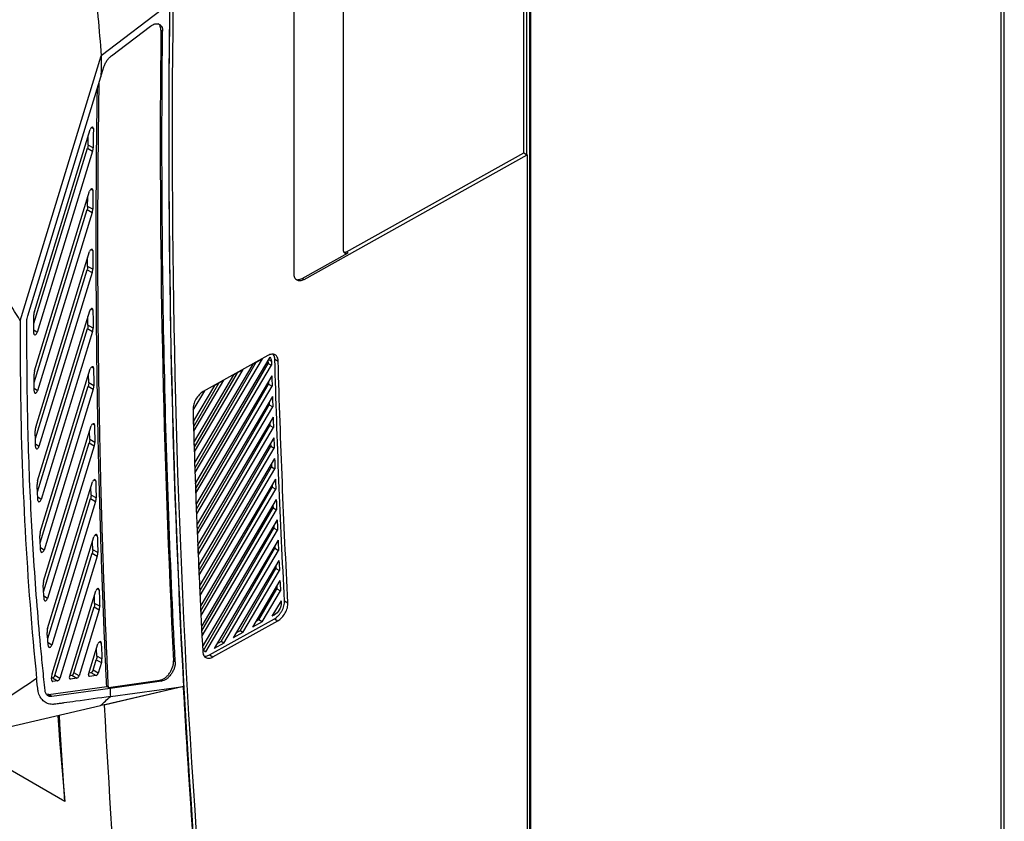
# Model space of a CAD drawing. Header units: millimetres. Extents: x -1263 to 1500, y -1080 to 1468.
# Tile 161 of 166: x 1141 to 1349, y 858 to 1027. Entities that reach past the tile are written whole.
import ezdxf

# ---------------------------------------------------------------- set-up
doc = ezdxf.new("R2010")
doc.units = ezdxf.units.MM

msp = doc.modelspace()

# ---------------------------------------------------------------- linework, layer by layer
at = {"color": 7, "linetype": 'Continuous', "lineweight": 25}
for p, q in [((1349.014, 740.874), (1349.014, 1333.683)), ((1348.281, 1332.662), (1348.281, 739.854)), ((1248.933, 1244.281), (1248.933, 714.346)), ((1248.781, 714.434), (1248.781, 1236.874)), ((1247.506, 998.932), (1247.506, 1064.255)), ((1248.074, 1064.572), (1248.074, 998.593)), ((1209.382, 1042.178), (1209.382, 978.488)), ((1198.939, 1034.73), (1198.939, 973.49)), ((1172.708, 1030.384), (1158.282, 1019.455)), ((1160.464, 1019.464), (1168.676, 1025.686)), ((1170.864, 1024.85), (1171.224, 1024.65)), ((1141.152, 963.514), (1158.282, 1019.455)), ((1158.202, 1015.004), (1158.839, 1017.084)), ((1142.745, 964.527), (1158.202, 1015.004)), ((1144.151, 965.461), (1155.919, 1003.894)), ((1155.487, 1000.589), (1155.508, 1002.551)), ((1156.567, 999.982), (1155.487, 1000.589)), ((1144.038, 962.889), (1155.375, 999.913)), ((1156.455, 999.307), (1144.729, 961.012)), ((1155.375, 999.913), (1156.455, 999.307)), ((1201.097, 972.243), (1248.213, 998.51)), ((1210.101, 978.079), (1247.506, 998.932)), ((1247.506, 998.932), (1248.074, 998.593)), ((1248.074, 998.593), (1248.213, 998.51)), ((1248.213, 998.51), (1248.213, 713.143)), ((1144.202, 952.956), (1155.809, 990.86)), ((1155.403, 987.653), (1155.411, 989.562)), ((1144.114, 950.465), (1155.291, 986.966)), ((1156.371, 986.359), (1144.833, 948.68)), ((1155.291, 986.966), (1156.371, 986.359)), ((1156.483, 987.046), (1155.403, 987.653)), ((1144.431, 941.03), (1155.78, 978.095)), ((1200.743, 972.454), (1210.454, 977.868)), ((1210.101, 978.079), (1210.454, 977.868)), ((1155.4, 974.981), (1155.396, 976.84)), ((1144.37, 938.627), (1155.288, 974.282)), ((1156.368, 973.676), (1145.119, 936.941)), ((1155.288, 974.282), (1156.368, 973.676)), ((1156.479, 974.374), (1155.4, 974.981)), ((1200.743, 972.454), (1201.097, 972.243)), ((1144.838, 929.688), (1155.83, 965.585)), ((1155.473, 962.559), (1155.459, 964.371)), ((1144.801, 927.361), (1155.362, 961.849)), ((1156.441, 961.243), (1145.577, 925.766)), ((1155.362, 961.849), (1156.441, 961.243)), ((1156.553, 961.953), (1155.473, 962.559)), ((1178.092, 932.422), (1190.964, 954.726)), ((1178.125, 931.44), (1192.333, 955.489)), ((1193.867, 955.776), (1178.201, 929.26)), ((1193.49, 956.162), (1179.816, 948.539)), ((1190.299, 954.355), (1192.333, 955.489)), ((1193.482, 955.124), (1193.499, 954.5)), ((1194.927, 955.392), (1195.647, 954.992)), ((1145.403, 918.86), (1155.955, 953.318)), ((1177.947, 936.791), (1187.033, 952.535)), ((1177.979, 935.812), (1188.264, 953.221)), ((1190.299, 954.355), (1178.051, 933.624)), ((1178.244, 928.068), (1193.499, 954.5)), ((1178.28, 927.083), (1194.233, 954.085)), ((1186.23, 952.087), (1188.264, 953.221)), ((1193.499, 954.5), (1194.233, 954.085)), ((1155.62, 950.377), (1155.595, 952.143)), ((1177.841, 940.198), (1184.195, 950.952)), ((1186.23, 952.087), (1177.909, 938.003)), ((1194.296, 951.883), (1178.361, 924.91)), ((1182.16, 949.818), (1184.195, 950.952)), ((1193.608, 950.718), (1193.626, 950.101)), ((1145.386, 916.598), (1155.508, 949.656)), ((1156.588, 949.05), (1146.187, 915.082)), ((1155.508, 949.656), (1156.588, 949.05)), ((1156.7, 949.771), (1155.62, 950.377)), ((1177.712, 944.599), (1180.126, 948.684)), ((1182.16, 949.818), (1177.776, 942.397)), ((1177.812, 941.176), (1183.103, 950.344)), ((1178.406, 923.728), (1193.626, 950.101)), ((1178.443, 922.741), (1194.362, 949.685)), ((1179.669, 948.429), (1180.126, 948.684)), ((1193.626, 950.101), (1194.362, 949.685)), ((1194.43, 947.491), (1178.528, 920.575)), ((1193.743, 946.327), (1193.762, 945.717)), ((1178.576, 919.404), (1193.762, 945.717)), ((1178.616, 918.413), (1194.5, 945.3)), ((1193.762, 945.717), (1194.5, 945.3)), ((1194.573, 943.113), (1178.705, 916.255)), ((1146.107, 908.486), (1156.15, 941.283)), ((1155.836, 938.422), (1155.801, 940.145)), ((1178.754, 915.094), (1193.906, 941.349)), ((1178.796, 914.1), (1194.647, 940.93)), ((1193.886, 941.951), (1193.906, 941.349)), ((1193.906, 941.349), (1194.647, 940.93)), ((1156.916, 937.816), (1155.836, 938.422)), ((1194.724, 938.75), (1178.89, 911.949)), ((1146.107, 906.282), (1155.725, 937.69)), ((1156.805, 937.084), (1146.93, 904.837)), ((1155.725, 937.69), (1156.805, 937.084)), ((1178.941, 910.799), (1194.06, 936.995)), ((1178.985, 909.801), (1194.803, 936.575)), ((1194.038, 937.589), (1194.06, 936.995)), ((1194.06, 936.995), (1194.803, 936.575)), ((1194.884, 934.403), (1179.083, 907.657)), ((1179.136, 906.518), (1194.221, 932.656)), ((1179.183, 905.516), (1194.968, 932.234)), ((1194.199, 933.242), (1194.221, 932.656)), ((1194.221, 932.656), (1194.968, 932.234)), ((1195.053, 930.069), (1179.285, 903.379)), ((1146.938, 898.527), (1156.413, 929.468)), ((1156.119, 926.685), (1156.075, 928.366)), ((1179.34, 902.251), (1194.391, 928.332)), ((1179.389, 901.246), (1195.141, 927.908)), ((1194.368, 928.91), (1194.391, 928.332)), ((1194.391, 928.332), (1195.141, 927.908)), ((1146.956, 896.379), (1156.008, 925.943)), ((1156.008, 925.943), (1157.088, 925.337)), ((1157.199, 926.079), (1156.119, 926.685)), ((1195.231, 925.751), (1179.495, 899.116)), ((1157.088, 925.337), (1147.8, 895.005)), ((1179.552, 897.999), (1194.57, 924.022)), ((1179.603, 896.989), (1195.323, 923.597)), ((1194.546, 924.592), (1194.57, 924.022)), ((1194.57, 924.022), (1195.323, 923.597)), ((1150.549, 861.985), (1047.194, 921.651)), ((1195.417, 921.447), (1179.713, 894.866)), ((1179.847, 893.893), (1194.757, 919.727)), ((1180.331, 893.602), (1195.513, 919.3)), ((1194.732, 920.288), (1194.757, 919.727)), ((1194.757, 919.727), (1195.513, 919.3)), ((1147.882, 888.936), (1156.74, 917.865)), ((1195.611, 917.157), (1182.101, 894.289)), ((1156.466, 915.156), (1156.413, 916.798)), ((1157.546, 914.551), (1156.466, 915.156)), ((1183.584, 895.748), (1194.952, 915.447)), ((1194.927, 915.998), (1194.952, 915.447)), ((1194.952, 915.447), (1195.712, 915.017)), ((1148.449, 888.583), (1156.355, 914.404)), ((1157.435, 913.798), (1149.52, 887.949)), ((1156.355, 914.404), (1157.435, 913.798)), ((1184.135, 895.423), (1195.712, 915.017)), ((1195.815, 912.882), (1186.17, 896.557)), ((1187.583, 898.058), (1195.156, 911.18)), ((1195.13, 911.722), (1195.156, 911.18)), ((1195.156, 911.18), (1195.919, 910.749)), ((1188.205, 897.691), (1195.919, 910.749)), ((1196.026, 908.62), (1190.239, 898.826)), ((1191.581, 900.368), (1195.368, 906.928)), ((1195.341, 907.461), (1195.368, 906.928)), ((1195.368, 906.928), (1196.135, 906.495)), ((1151.558, 888.27), (1157.13, 906.465)), ((1156.874, 903.828), (1156.813, 905.431)), ((1192.274, 899.96), (1196.135, 906.495)), ((1152.502, 889.146), (1156.764, 903.064)), ((1156.764, 903.064), (1157.844, 902.459)), ((1157.954, 903.222), (1156.874, 903.828)), ((1196.246, 904.373), (1194.308, 901.094)), ((1196.246, 904.373), (1196.271, 903.902)), ((1196.989, 904.35), (1197.709, 903.949)), ((1157.844, 902.459), (1153.573, 888.512)), ((1181.156, 892.946), (1194.847, 900.578)), ((1194.847, 901.394), (1194.308, 901.094)), ((1194.847, 900.578), (1195.554, 900.155)), ((1181.864, 892.523), (1195.554, 900.155)), ((1192.274, 899.96), (1190.239, 898.826)), ((1191.581, 900.368), (1190.927, 899.99)), ((1192.274, 899.96), (1191.581, 900.368)), ((1188.205, 897.691), (1186.17, 896.557)), ((1187.583, 898.058), (1186.784, 897.597)), ((1188.205, 897.691), (1187.583, 898.058)), ((1155.611, 888.833), (1157.579, 895.26)), ((1179.733, 894.494), (1179.713, 894.866)), ((1184.135, 895.423), (1182.101, 894.289)), ((1183.584, 895.748), (1182.641, 895.204)), ((1184.135, 895.423), (1183.584, 895.748)), ((1157.341, 892.691), (1157.272, 894.257)), ((1158.421, 892.085), (1157.341, 892.691)), ((1180.331, 893.602), (1180.111, 893.734)), ((1181.156, 892.946), (1181.864, 892.523)), ((1156.554, 889.708), (1157.231, 891.917)), ((1157.231, 891.917), (1158.311, 891.312)), ((1158.311, 891.312), (1157.626, 889.074)), ((1173.903, 891.459), (1173.543, 891.659)), ((1147.833, 887.54), (1147.778, 888.069)), ((1147.993, 888.104), (1149.064, 887.47)), ((1149.52, 887.949), (1148.449, 888.583)), ((1151.663, 888.613), (1152.045, 888.666)), ((1153.117, 888.032), (1151.766, 887.845)), ((1152.045, 888.666), (1153.117, 888.032)), ((1153.573, 888.512), (1152.502, 889.146)), ((1155.716, 889.176), (1156.098, 889.229)), ((1157.169, 888.595), (1155.818, 888.407)), ((1156.098, 889.229), (1157.169, 888.595)), ((1157.626, 889.074), (1156.554, 889.708)), ((1147.11, 884.588), (1159.429, 886.297)), ((1149.064, 887.47), (1148.066, 887.332)), ((1175.652, 886.257), (1158.909, 882.362)), ((1175.65, 886.301), (1159.277, 882.506)), ((1159.789, 886.087), (1159.429, 886.297)), ((1159.789, 886.087), (1170.633, 887.591)), ((1170.984, 887.379), (1160.124, 885.872)), ((1160.207, 884.158), (1175.65, 886.301)), ((1170.633, 887.591), (1170.984, 887.379)), ((1147.11, 884.588), (1146.686, 884.629)), ((1147.813, 884.164), (1147.11, 884.588)), ((1160.124, 885.872), (1147.813, 884.164)), ((1136.636, 877.258), (1158.093, 882.232)), ((1159.277, 882.506), (1158.093, 882.232)), ((1158.909, 882.362), (1158.837, 882.404))]:
    msp.add_line(p, q, dxfattribs=at)
at = {"color": 250, "linetype": 'Continuous', "lineweight": 25}
for p, q in [((1156.206, 1004.301), (1156.611, 1004.117)), ((1156.098, 991.27), (1156.5, 991.087)), ((1156.074, 978.507), (1156.472, 978.324)), ((1156.128, 965.999), (1156.522, 965.817)), ((1144.729, 961.012), (1144.038, 961.495)), ((1193.592, 955.309), (1194.208, 954.966)), ((1156.256, 953.734), (1156.646, 953.553)), ((1144.833, 948.68), (1144.132, 949.166)), ((1156.455, 941.7), (1156.841, 941.52)), ((1145.119, 936.941), (1144.406, 937.432)), ((1156.722, 929.887), (1157.104, 929.708)), ((1145.577, 925.766), (1144.852, 926.261)), ((1157.053, 918.286), (1157.432, 918.108)), ((1146.187, 915.082), (1145.449, 915.583)), ((1157.446, 906.888), (1157.821, 906.711)), ((1146.93, 904.837), (1146.18, 905.343)), ((1196.042, 904.029), (1196.271, 903.902)), ((1194.58, 901.554), (1194.847, 901.394)), ((1147.8, 895.005), (1147.037, 895.517)), ((1157.898, 895.684), (1158.27, 895.508)), ((1155.818, 888.407), (1155.602, 888.541)), ((1148.066, 887.332), (1147.856, 887.46)), ((1151.766, 887.845), (1151.549, 887.979))]:
    msp.add_line(p, q, dxfattribs=at)
at = {"color": 7, "linetype": 'Continuous', "lineweight": 25, "flags": 128}
for points in [[(1149.077, 880.114), (1149.22, 878.177), (1149.467, 874.926), (1149.723, 871.681), (1149.989, 868.443), (1150.264, 865.211), (1150.549, 861.985)], [(1150.549, 861.985), (1150.337, 865.243), (1150.131, 868.504), (1149.93, 871.768), (1149.733, 875.036), (1149.542, 878.307), (1149.433, 880.21)]]:
    msp.add_lwpolyline(points, dxfattribs=at)
at = {"color": 7, "linetype": 'Continuous', "lineweight": 25}
for centre, major_axis, ratio, start_param, end_param in [((2884.108, 1956.889), (1221.053, 2041.947), 0.5873687, 2.3508992, 2.4704394), ((2884.815, 1956.481), (1221.053, 2041.947), 0.5873687, 2.3508992, 2.5232251), ((2884.815, 1956.481), (1221.566, 2042.806), 0.5873687, 2.3505517, 2.4255738), ((2740.689, 1862.179), (1129.178, 1888.308), 0.5873688, 2.3431948, 2.3456482), ((1148.117, 888.556), (0.257, 0.429), 0.5877217, 3.5827252, 5.1096546), ((1151.89, 888.297), (0.257, 0.429), 0.587337, 1.9680646, 3.5823535), ((1152.17, 889.119), (0.257, 0.429), 0.5877217, 3.5827252, 5.1096546), ((1153.241, 888.485), (0.257, 0.429), 0.5877217, 3.5827252, 5.1096546), ((1155.943, 888.86), (0.257, 0.429), 0.587337, 1.9680646, 3.5823535), ((1156.223, 889.681), (0.257, 0.429), 0.5877217, 3.5827252, 5.1096546), ((1157.294, 889.047), (0.257, 0.429), 0.5877217, 3.5827252, 5.1096546), ((1149.188, 887.923), (0.257, 0.429), 0.5877217, 3.5827252, 5.1096546), ((2740.689, 1862.179), (1129.178, 1888.308), 0.5873688, 2.4181547, 2.419136)]:
    msp.add_ellipse(centre, major_axis=major_axis, ratio=ratio, start_param=start_param, end_param=end_param, dxfattribs=at)
for points, knots in [([(1119.163, 1023.344), (1119.139, 1025.08), (1119.19, 1026.829), (1119.379, 1030.344), (1119.517, 1032.109), (1119.983, 1037.419), (1120.381, 1040.979), (1121.431, 1048.15), (1122.086, 1051.762), (1123.336, 1057.234), (1123.797, 1059.067), (1124.811, 1062.753), (1125.365, 1064.608), (1127.145, 1070.15), (1128.494, 1073.833), (1130.653, 1079.356), (1131.397, 1081.197), (1132.919, 1084.879), (1133.7, 1086.72), (1135.277, 1090.406), (1136.068, 1092.251), (1137.218, 1095.025), (1137.596, 1095.951), (1138.336, 1097.804), (1138.698, 1098.732), (1139.767, 1101.519), (1140.463, 1103.38), (1141.536, 1106.171), (1141.899, 1107.101), (1142.649, 1108.961), (1143.036, 1109.891), (1143.451, 1110.82)], [0, 0, 0, 0, 0.0625, 0.0625, 0.125, 0.125, 0.25, 0.25, 0.375, 0.375, 0.4375, 0.4375, 0.5, 0.5, 0.625, 0.625, 0.6875, 0.6875, 0.75, 0.75, 0.8125, 0.8125, 0.84375, 0.84375, 0.875, 0.875, 0.9375, 0.9375, 0.96875, 0.96875, 1, 1, 1, 1]), ([(1156.845, 1035.895), (1157.101, 1033.16), (1157.341, 1030.42), (1157.815, 1024.938), (1158.047, 1022.196), (1158.282, 1019.455)], [0, 0, 0, 0, 0.5, 0.5, 1, 1, 1, 1]), ([(1168.676, 1025.686), (1168.834, 1025.805), (1168.992, 1025.905), (1169.308, 1026.065), (1169.468, 1026.126), (1169.774, 1026.202), (1169.921, 1026.219), (1170.205, 1026.208), (1170.337, 1026.18), (1170.578, 1026.082), (1170.689, 1026.01), (1170.88, 1025.83), (1170.962, 1025.721), (1171.16, 1025.337), (1171.227, 1025.016), (1171.224, 1024.65)], [0, 0, 0, 0, 0.125, 0.125, 0.25, 0.25, 0.375, 0.375, 0.5, 0.5, 0.625, 0.625, 0.75, 0.75, 1, 1, 1, 1]), ([(1170.864, 1024.85), (1170.841, 1025.112), (1170.795, 1025.634), (1170.526, 1026.105), (1170.266, 1026.209), (1170.191, 1026.239)], [0, 0, 0, 0, 0.4162225, 0.8324923, 1, 1, 1, 1]), ([(1173.903, 891.459), (1172.772, 913.25), (1171.982, 935.25), (1171.089, 979.657), (1170.985, 1002.059), (1171.224, 1024.65)], [0, 0, 0, 0, 0.5, 0.5, 1, 1, 1, 1]), ([(1158.839, 1017.084), (1158.909, 1017.314), (1159, 1017.542), (1159.219, 1017.994), (1159.345, 1018.21), (1159.626, 1018.623), (1159.783, 1018.819), (1160.11, 1019.169), (1160.284, 1019.328), (1160.464, 1019.464)], [0, 0, 0, 0, 0.25, 0.25, 0.5, 0.5, 0.75, 0.75, 1, 1, 1, 1]), ([(1159.789, 886.087), (1159.745, 887.005), (1159.624, 889.552), (1159.435, 893.734), (1159.226, 898.634), (1159.063, 902.724), (1158.906, 906.819), (1158.758, 910.918), (1158.592, 915.845), (1158.439, 920.779), (1158.298, 925.72), (1158.191, 929.844), (1158.092, 933.972), (1158, 938.105), (1157.902, 943.072), (1157.817, 948.046), (1157.744, 953.027), (1157.694, 957.183), (1157.651, 961.345), (1157.616, 965.51), (1157.586, 970.516), (1157.569, 975.529), (1157.564, 980.548), (1157.57, 984.737), (1157.584, 988.93), (1157.606, 993.128), (1157.644, 998.171), (1157.695, 1003.222), (1157.759, 1008.279), (1157.81, 1011.818), (1157.841, 1013.672), (1157.844, 1013.836)], [0, 0, 0, 0, 0.0219779, 0.0609474, 0.0999169, 0.1388864, 0.1583712, 0.1973407, 0.2363101, 0.2752796, 0.3142491, 0.3532186, 0.3727034, 0.4116729, 0.4506424, 0.4896119, 0.5285814, 0.5675509, 0.5870356, 0.6260051, 0.6649746, 0.7039441, 0.7429136, 0.7818831, 0.8013678, 0.8403373, 0.8793068, 0.9182763, 0.9572458, 0.9962153, 1, 1, 1, 1]), ([(1159.429, 886.297), (1159.385, 887.21), (1159.264, 889.752), (1159.076, 893.928), (1158.867, 898.828), (1158.703, 902.918), (1158.547, 907.012), (1158.399, 911.112), (1158.233, 916.038), (1158.08, 920.972), (1157.939, 925.913), (1157.831, 930.037), (1157.732, 934.166), (1157.64, 938.298), (1157.543, 943.265), (1157.457, 948.239), (1157.384, 953.22), (1157.334, 957.377), (1157.291, 961.538), (1157.256, 965.704), (1157.226, 970.71), (1157.209, 975.722), (1157.204, 980.742), (1157.21, 984.931), (1157.224, 989.124), (1157.246, 993.321), (1157.284, 998.365), (1157.335, 1003.415), (1157.394, 1008.156), (1157.441, 1011.216), (1157.462, 1012.587)], [0, 0, 0, 0, 0.0220895, 0.0615015, 0.1009136, 0.1403256, 0.1600316, 0.1994437, 0.2388557, 0.2782677, 0.3176798, 0.3570918, 0.3767978, 0.4162099, 0.4556219, 0.4950339, 0.534446, 0.573858, 0.593564, 0.6329761, 0.6723881, 0.7118001, 0.7512122, 0.7906242, 0.8103302, 0.8497423, 0.8891543, 0.9285663, 0.9679784, 1, 1, 1, 1]), ([(1156.611, 1004.117), (1156.612, 1004.213), (1156.584, 1004.29), (1156.48, 1004.38), (1156.406, 1004.39), (1156.243, 1004.337), (1156.157, 1004.275), (1156.01, 1004.105), (1155.951, 1003.999), (1155.919, 1003.894)], [0, 0, 0, 0, 0.25, 0.25, 0.5, 0.5, 0.75, 0.75, 1, 1, 1, 1]), ([(1156.5, 991.087), (1156.501, 991.181), (1156.472, 991.258), (1156.368, 991.346), (1156.294, 991.356), (1156.131, 991.302), (1156.045, 991.24), (1155.899, 991.07), (1155.841, 990.965), (1155.809, 990.86)], [0, 0, 0, 0, 0.25, 0.25, 0.5, 0.5, 0.75, 0.75, 1, 1, 1, 1]), ([(1141.152, 963.514), (1139.076, 966.971), (1136.935, 970.382), (1133.787, 975.544), (1132.748, 977.273), (1130.71, 980.756), (1129.71, 982.51), (1128.733, 984.281)], [0, 0, 0, 0, 0.5, 0.5, 0.75, 0.75, 1, 1, 1, 1]), ([(1156.472, 978.324), (1156.472, 978.419), (1156.443, 978.494), (1156.338, 978.582), (1156.264, 978.591), (1156.102, 978.537), (1156.016, 978.474), (1155.871, 978.305), (1155.813, 978.2), (1155.78, 978.095)], [0, 0, 0, 0, 0.25, 0.25, 0.5, 0.5, 0.75, 0.75, 1, 1, 1, 1]), ([(1209.382, 978.488), (1209.382, 978.407), (1209.389, 978.332), (1209.416, 978.192), (1209.436, 978.126), (1209.49, 978.008), (1209.523, 977.957), (1209.601, 977.868), (1209.646, 977.83), (1209.794, 977.745), (1209.914, 977.721), (1210.172, 977.743), (1210.313, 977.789), (1210.454, 977.868)], [0, 0, 0, 0, 0.125, 0.125, 0.25, 0.25, 0.375, 0.375, 0.5, 0.5, 0.75, 0.75, 1, 1, 1, 1]), ([(1209.555, 977.95), (1209.656, 977.948), (1209.829, 977.945), (1210.021, 978.04), (1210.101, 978.079)], [0, 0, 0, 0, 0.58721903, 1, 1, 1, 1]), ([(1198.939, 973.49), (1198.939, 973.169), (1198.995, 972.88), (1199.211, 972.408), (1199.371, 972.225), (1199.771, 971.994), (1200.01, 971.946), (1200.532, 971.992), (1200.814, 972.086), (1201.097, 972.243)], [0, 0, 0, 0, 0.3926991, 0.3926991, 0.7853982, 0.7853982, 1.1780972, 1.1780972, 1.5707963, 1.5707963, 1.5707963, 1.5707963]), ([(1199.219, 972.363), (1199.342, 972.293), (1199.635, 972.124), (1200.188, 972.189), (1200.586, 972.379), (1200.743, 972.454)], [0, 0, 0, 0, 0.3009026, 0.7229317, 1, 1, 1, 1]), ([(1156.522, 965.817), (1156.521, 965.911), (1156.492, 965.986), (1156.386, 966.072), (1156.313, 966.081), (1156.15, 966.026), (1156.065, 965.964), (1155.92, 965.794), (1155.862, 965.69), (1155.83, 965.585)], [0, 0, 0, 0, 0.25, 0.25, 0.5, 0.5, 0.75, 0.75, 1, 1, 1, 1]), ([(1141.152, 963.514), (1141.143, 960.823), (1141.145, 956.806), (1141.305, 930.997), (1142.525, 908.547), (1144.628, 887.985)], [0.2994781, 0.2994781, 0.2994781, 0.2994781, 0.35532415, 0.38291841, 0.83605944, 0.83605944, 0.83605944, 0.83605944]), ([(1146.406, 885.423), (1146.245, 886.997), (1146.083, 888.571), (1145.766, 891.724), (1145.309, 896.464), (1144.901, 901.237), (1144.153, 910.829), (1143.744, 917.283), (1143.106, 930.303), (1142.878, 936.868), (1142.67, 946.796), (1142.623, 950.119), (1142.574, 956.789), (1142.568, 960.134), (1142.576, 963.487)], [0, 0, 0, 0, 0.0625, 0.0625, 0.125, 0.25, 0.25, 0.5, 0.5, 0.75, 0.75, 0.875, 0.875, 1, 1, 1, 1]), ([(1144.037, 960.785), (1144.038, 960.691), (1144.066, 960.615), (1144.171, 960.528), (1144.245, 960.518), (1144.407, 960.571), (1144.492, 960.633), (1144.638, 960.803), (1144.696, 960.907), (1144.729, 961.012)], [0, 0, 0, 0, 0.25, 0.25, 0.5, 0.5, 0.75, 0.75, 1, 1, 1, 1]), ([(1195.647, 954.992), (1195.638, 955.301), (1195.575, 955.578), (1195.352, 956.028), (1195.19, 956.201), (1194.793, 956.417), (1194.557, 956.46), (1194.043, 956.41), (1193.767, 956.317), (1193.49, 956.162)], [0.0311933, 0.0311933, 0.0311933, 0.0311933, 0.4160941, 0.4160941, 0.8009948, 0.8009948, 1.1858956, 1.1858956, 1.5707963, 1.5707963, 1.5707963, 1.5707963]), ([(1194.927, 955.392), (1194.902, 955.656), (1194.862, 956.088), (1194.636, 956.335), (1194.548, 956.432)], [0, 0, 0, 0, 0.6106067, 1, 1, 1, 1]), ([(1144.202, 952.956), (1144.164, 952.832), (1144.135, 952.71), (1144.098, 952.471), (1144.089, 952.354), (1144.09, 952.242)], [0, 0, 0, 0, 0.5, 0.5, 1, 1, 1, 1]), ([(1156.646, 953.553), (1156.645, 953.646), (1156.615, 953.72), (1156.509, 953.805), (1156.435, 953.813), (1156.273, 953.758), (1156.189, 953.696), (1156.044, 953.526), (1155.987, 953.423), (1155.955, 953.318)], [0, 0, 0, 0, 0.25, 0.25, 0.5, 0.5, 0.75, 0.75, 1, 1, 1, 1]), ([(1144.142, 948.446), (1144.143, 948.353), (1144.173, 948.279), (1144.279, 948.194), (1144.352, 948.186), (1144.514, 948.241), (1144.599, 948.303), (1144.744, 948.472), (1144.801, 948.575), (1144.833, 948.68)], [0, 0, 0, 0, 0.25, 0.25, 0.5, 0.5, 0.75, 0.75, 1, 1, 1, 1]), ([(1155.62, 950.377), (1155.622, 950.264), (1155.613, 950.148), (1155.576, 949.907), (1155.547, 949.782), (1155.508, 949.656)], [0, 0, 0, 0, 0.5, 0.5, 1, 1, 1, 1]), ([(1156.588, 949.05), (1156.627, 949.176), (1156.655, 949.299), (1156.692, 949.54), (1156.701, 949.658), (1156.7, 949.771)], [0, 0, 0, 0, 0.5, 0.5, 1, 1, 1, 1]), ([(1179.816, 948.539), (1179.527, 948.379), (1179.24, 948.152), (1178.709, 947.601), (1178.467, 947.278), (1178.066, 946.585), (1177.907, 946.215), (1177.699, 945.49), (1177.65, 945.133), (1177.659, 944.811)], [1.5707963, 1.5707963, 1.5707963, 1.5707963, 1.9712312, 1.9712312, 2.3716661, 2.3716661, 2.772101, 2.772101, 3.1725359, 3.1725359, 3.1725359, 3.1725359]), ([(1144.431, 941.03), (1144.391, 940.9), (1144.362, 940.773), (1144.324, 940.524), (1144.316, 940.402), (1144.319, 940.287)], [0, 0, 0, 0, 0.5, 0.5, 1, 1, 1, 1]), ([(1156.841, 941.52), (1156.839, 941.613), (1156.809, 941.686), (1156.703, 941.77), (1156.629, 941.778), (1156.467, 941.722), (1156.383, 941.66), (1156.239, 941.49), (1156.182, 941.387), (1156.15, 941.283)], [0, 0, 0, 0, 0.25, 0.25, 0.5, 0.5, 0.75, 0.75, 1, 1, 1, 1]), ([(1155.836, 938.422), (1155.839, 938.308), (1155.83, 938.19), (1155.793, 937.946), (1155.764, 937.818), (1155.725, 937.69)], [0, 0, 0, 0, 0.5, 0.5, 1, 1, 1, 1]), ([(1144.428, 936.7), (1144.431, 936.609), (1144.462, 936.537), (1144.569, 936.455), (1144.642, 936.448), (1144.803, 936.505), (1144.887, 936.566), (1145.031, 936.735), (1145.087, 936.838), (1145.119, 936.941)], [0, 0, 0, 0, 0.25, 0.25, 0.5, 0.5, 0.75, 0.75, 1, 1, 1, 1]), ([(1156.805, 937.084), (1156.844, 937.213), (1156.873, 937.338), (1156.91, 937.582), (1156.918, 937.702), (1156.916, 937.816)], [0, 0, 0, 0, 0.5, 0.5, 1, 1, 1, 1]), ([(1144.838, 929.688), (1144.797, 929.552), (1144.767, 929.42), (1144.73, 929.162), (1144.723, 929.035), (1144.728, 928.916)], [0, 0, 0, 0, 0.5, 0.5, 1, 1, 1, 1]), ([(1157.104, 929.708), (1157.102, 929.801), (1157.071, 929.873), (1156.965, 929.956), (1156.891, 929.963), (1156.729, 929.907), (1156.645, 929.845), (1156.501, 929.675), (1156.444, 929.572), (1156.413, 929.468)], [0, 0, 0, 0, 0.25, 0.25, 0.5, 0.5, 0.75, 0.75, 1, 1, 1, 1]), ([(1144.887, 925.517), (1144.886, 925.528), (1144.886, 925.538), (1144.83, 926.669), (1144.778, 927.792), (1144.728, 928.916)], [0.499604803, 0.499604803, 0.499604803, 0.499604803, 0.500000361, 0.500000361, 0.54321662, 0.54321662, 0.54321662, 0.54321662]), ([(1144.887, 925.517), (1144.891, 925.427), (1144.923, 925.357), (1145.031, 925.279), (1145.104, 925.273), (1145.264, 925.331), (1145.347, 925.392), (1145.49, 925.561), (1145.546, 925.663), (1145.577, 925.766)], [0, 0, 0, 0, 0.25, 0.25, 0.5, 0.5, 0.75, 0.75, 1, 1, 1, 1]), ([(1156.119, 926.685), (1156.122, 926.57), (1156.115, 926.45), (1156.078, 926.202), (1156.048, 926.073), (1156.008, 925.943)], [0, 0, 0, 0, 0.5, 0.5, 1, 1, 1, 1]), ([(1157.088, 925.337), (1157.128, 925.467), (1157.157, 925.594), (1157.194, 925.842), (1157.202, 925.964), (1157.199, 926.079)], [0, 0, 0, 0, 0.5, 0.5, 1, 1, 1, 1]), ([(1145.403, 918.86), (1145.36, 918.719), (1145.329, 918.581), (1145.293, 918.314), (1145.287, 918.183), (1145.294, 918.06)], [0, 0, 0, 0, 0.5, 0.5, 1, 1, 1, 1]), ([(1157.432, 918.108), (1157.429, 918.2), (1157.398, 918.272), (1157.291, 918.353), (1157.217, 918.36), (1157.056, 918.303), (1156.972, 918.241), (1156.829, 918.072), (1156.772, 917.969), (1156.74, 917.865)], [0, 0, 0, 0, 0.25, 0.25, 0.5, 0.5, 0.75, 0.75, 1, 1, 1, 1]), ([(1145.496, 914.827), (1145.502, 914.739), (1145.535, 914.67), (1145.643, 914.595), (1145.717, 914.59), (1145.876, 914.649), (1145.958, 914.711), (1146.1, 914.878), (1146.155, 914.98), (1146.187, 915.082)], [0, 0, 0, 0, 0.25, 0.25, 0.5, 0.5, 0.75, 0.75, 1, 1, 1, 1]), ([(1156.466, 915.156), (1156.47, 915.04), (1156.463, 914.918), (1156.426, 914.667), (1156.396, 914.536), (1156.355, 914.404)], [0, 0, 0, 0, 0.5, 0.5, 1, 1, 1, 1]), ([(1157.435, 913.798), (1157.476, 913.93), (1157.505, 914.059), (1157.542, 914.31), (1157.55, 914.434), (1157.546, 914.551)], [0, 0, 0, 0, 0.5, 0.5, 1, 1, 1, 1]), ([(1146.107, 908.486), (1146.062, 908.34), (1146.031, 908.197), (1145.995, 907.921), (1145.99, 907.786), (1146, 907.661)], [0, 0, 0, 0, 0.5, 0.5, 1, 1, 1, 1]), ([(1146.24, 904.576), (1146.195, 905.137), (1146.151, 905.698), (1146.071, 906.727), (1146.035, 907.193), (1146, 907.661)], [0.227953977, 0.227953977, 0.227953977, 0.227953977, 0.250000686, 0.250000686, 0.268305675, 0.268305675, 0.268305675, 0.268305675]), ([(1157.821, 906.711), (1157.818, 906.802), (1157.787, 906.873), (1157.679, 906.953), (1157.606, 906.96), (1157.445, 906.902), (1157.361, 906.84), (1157.218, 906.671), (1157.162, 906.569), (1157.13, 906.465)], [0, 0, 0, 0, 0.25, 0.25, 0.5, 0.5, 0.75, 0.75, 1, 1, 1, 1]), ([(1146.24, 904.576), (1146.247, 904.489), (1146.281, 904.422), (1146.39, 904.349), (1146.463, 904.346), (1146.622, 904.406), (1146.704, 904.468), (1146.843, 904.634), (1146.899, 904.736), (1146.93, 904.837)], [0, 0, 0, 0, 0.25, 0.25, 0.5, 0.5, 0.75, 0.75, 1, 1, 1, 1]), ([(1156.874, 903.828), (1156.879, 903.71), (1156.872, 903.587), (1156.835, 903.332), (1156.805, 903.199), (1156.764, 903.064)], [0, 0, 0, 0, 0.5, 0.5, 1, 1, 1, 1]), ([(1157.844, 902.459), (1157.885, 902.593), (1157.914, 902.724), (1157.951, 902.979), (1157.959, 903.104), (1157.954, 903.222)], [0, 0, 0, 0, 0.5, 0.5, 1, 1, 1, 1]), ([(1194.847, 900.578), (1194.994, 900.66), (1195.139, 900.758), (1195.423, 900.982), (1195.564, 901.111), (1195.831, 901.391), (1195.957, 901.542), (1196.196, 901.865), (1196.308, 902.037), (1196.606, 902.562), (1196.763, 902.938), (1196.912, 903.485), (1196.949, 903.668), (1196.991, 904.019), (1196.997, 904.188), (1196.989, 904.35)], [0, 0, 0, 0, 0.125, 0.125, 0.25, 0.25, 0.375, 0.375, 0.5, 0.5, 0.75, 0.75, 0.875, 0.875, 1, 1, 1, 1]), ([(1196.271, 903.902), (1196.293, 903.487), (1196.152, 902.951), (1195.617, 902.01), (1195.224, 901.604), (1194.847, 901.394)], [0, 0, 0, 0, 0.5, 0.5, 1, 1, 1, 1]), ([(1195.554, 900.155), (1195.847, 900.319), (1196.14, 900.551), (1196.678, 901.114), (1196.923, 901.445), (1197.325, 902.153), (1197.482, 902.53), (1197.682, 903.267), (1197.726, 903.627), (1197.709, 903.949)], [4.712389, 4.712389, 4.712389, 4.712389, 5.1196972, 5.1196972, 5.5270054, 5.5270054, 5.9343136, 5.9343136, 6.3416218, 6.3416218, 6.3416218, 6.3416218]), ([(1146.938, 898.527), (1146.892, 898.376), (1146.86, 898.229), (1146.825, 897.943), (1146.821, 897.805), (1146.833, 897.676)], [0, 0, 0, 0, 0.5, 0.5, 1, 1, 1, 1]), ([(1147.111, 894.737), (1147.046, 895.406), (1146.982, 896.076), (1146.89, 897.056), (1146.862, 897.366), (1146.833, 897.676)], [0.098459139, 0.098459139, 0.098459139, 0.098459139, 0.125000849, 0.125000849, 0.13726143, 0.13726143, 0.13726143, 0.13726143]), ([(1147.111, 894.737), (1147.119, 894.651), (1147.153, 894.586), (1147.263, 894.516), (1147.337, 894.514), (1147.494, 894.575), (1147.575, 894.637), (1147.714, 894.803), (1147.769, 894.904), (1147.8, 895.005)], [0, 0, 0, 0, 0.25, 0.25, 0.5, 0.5, 0.75, 0.75, 1, 1, 1, 1]), ([(1158.27, 895.508), (1158.267, 895.598), (1158.235, 895.669), (1158.127, 895.748), (1158.054, 895.754), (1157.893, 895.696), (1157.81, 895.634), (1157.667, 895.465), (1157.611, 895.363), (1157.579, 895.26)], [0, 0, 0, 0, 0.25, 0.25, 0.5, 0.5, 0.75, 0.75, 1, 1, 1, 1]), ([(1180.331, 893.602), (1180.277, 893.615), (1180.225, 893.634), (1179.914, 893.793), (1179.753, 894.107), (1179.733, 894.494)], [0.40897533, 0.40897533, 0.40897533, 0.40897533, 0.5, 0.5, 1, 1, 1, 1]), ([(1157.341, 892.691), (1157.346, 892.571), (1157.34, 892.447), (1157.303, 892.189), (1157.273, 892.053), (1157.231, 891.917)], [0, 0, 0, 0, 0.5, 0.5, 1, 1, 1, 1]), ([(1179.709, 893.63), (1179.725, 893.33), (1179.793, 893.063), (1180.023, 892.632), (1180.185, 892.467), (1180.58, 892.264), (1180.814, 892.225), (1181.32, 892.279), (1181.591, 892.372), (1181.864, 892.523)], [3.1995603, 3.1995603, 3.1995603, 3.1995603, 3.5777675, 3.5777675, 3.9559746, 3.9559746, 4.3341818, 4.3341818, 4.712389, 4.712389, 4.712389, 4.712389]), ([(1180.052, 892.696), (1180.077, 892.687), (1180.288, 892.608), (1180.687, 892.716), (1181.041, 892.889), (1181.156, 892.946)], [0, 0, 0, 0, 0.08258953, 0.70075787, 1, 1, 1, 1]), ([(1158.311, 891.312), (1158.353, 891.448), (1158.382, 891.581), (1158.419, 891.839), (1158.426, 891.966), (1158.421, 892.085)], [0, 0, 0, 0, 0.5, 0.5, 1, 1, 1, 1]), ([(1170.633, 887.591), (1170.802, 887.615), (1170.976, 887.666), (1171.33, 887.821), (1171.512, 887.926), (1171.864, 888.179), (1172.039, 888.331), (1172.369, 888.669), (1172.525, 888.854), (1172.814, 889.258), (1172.943, 889.471), (1173.169, 889.91), (1173.266, 890.139), (1173.417, 890.588), (1173.473, 890.814), (1173.541, 891.252), (1173.554, 891.46), (1173.543, 891.659)], [0, 0, 0, 0, 0.125, 0.125, 0.25, 0.25, 0.375, 0.375, 0.5, 0.5, 0.625, 0.625, 0.75, 0.75, 0.875, 0.875, 1, 1, 1, 1]), ([(1173.903, 891.459), (1173.913, 891.26), (1173.901, 891.051), (1173.833, 890.614), (1173.777, 890.386), (1173.626, 889.935), (1173.529, 889.706), (1173.302, 889.265), (1173.173, 889.053), (1172.883, 888.648), (1172.727, 888.461), (1172.396, 888.122), (1172.22, 887.969), (1171.867, 887.715), (1171.686, 887.611), (1171.328, 887.454), (1171.154, 887.403), (1170.984, 887.379)], [0, 0, 0, 0, 0.125, 0.125, 0.25, 0.25, 0.375, 0.375, 0.5, 0.5, 0.625, 0.625, 0.75, 0.75, 0.875, 0.875, 1, 1, 1, 1]), ([(1147.882, 888.936), (1147.834, 888.782), (1147.802, 888.632), (1147.767, 888.341), (1147.765, 888.2), (1147.778, 888.069)], [0, 0, 0, 0, 0.5, 0.5, 1, 1, 1, 1]), ([(1160.207, 884.158), (1157.764, 883.819), (1154.494, 883.366), (1151.096, 882.894), (1149.86, 882.723), (1149.299, 882.644), (1148.814, 882.578), (1148.508, 882.534), (1148.255, 882.508), (1147.868, 882.5), (1147.406, 882.546), (1146.894, 882.69), (1146.428, 882.918), (1145.877, 883.331), (1145.32, 884.048), (1145.008, 884.905), (1144.896, 885.496), (1144.864, 885.721), (1144.826, 886.068), (1144.748, 886.823), (1144.676, 887.52), (1144.628, 887.985)], [0, 0, 0, 0, 0.3766305, 0.5041709, 0.5238679, 0.5671922, 0.5905809, 0.5987027, 0.6143257, 0.6299525, 0.6606585, 0.691387, 0.7217521, 0.7521477, 0.8128278, 0.8742048, 0.8897877, 0.8976226, 0.9054884, 0.9369939, 1, 1, 1, 1]), ([(1147.833, 887.54), (1147.84, 887.469), (1147.866, 887.411), (1147.947, 887.338), (1148.003, 887.323), (1148.066, 887.332)], [0, 0, 0, 0, 0.5, 0.5, 1, 1, 1, 1]), ([(1194.09, 707.424), (1193.898, 708.681), (1193.513, 711.195), (1192.946, 714.974), (1192.387, 718.757), (1191.835, 722.546), (1191.291, 726.341), (1190.754, 730.14), (1190.226, 733.945), (1189.705, 737.755), (1189.192, 741.57), (1188.686, 745.391), (1188.189, 749.217), (1187.699, 753.048), (1187.217, 756.884), (1186.742, 760.725), (1186.276, 764.571), (1185.817, 768.423), (1185.365, 772.28), (1184.922, 776.141), (1184.486, 780.008), (1184.058, 783.88), (1183.638, 787.757), (1183.226, 791.639), (1182.821, 795.525), (1182.424, 799.417), (1182.035, 803.314), (1181.654, 807.216), (1181.28, 811.122), (1180.914, 815.034), (1180.556, 818.95), (1180.205, 822.871), (1179.863, 826.797), (1179.528, 830.728), (1179.2, 834.664), (1178.881, 838.604), (1178.569, 842.55), (1178.265, 846.5), (1177.969, 850.454), (1177.68, 854.414), (1177.4, 858.378), (1177.127, 862.346), (1176.861, 866.32), (1176.604, 870.298), (1176.354, 874.28), (1176.112, 878.267), (1175.877, 882.259), (1175.727, 884.924), (1175.652, 886.256)], [0, 0, 0, 0, 0.0217773, 0.0435529, 0.0653269, 0.0870991, 0.1088696, 0.1306384, 0.1524056, 0.174171, 0.1959347, 0.2176968, 0.2394571, 0.2612158, 0.2829727, 0.304728, 0.3264815, 0.3482334, 0.3699835, 0.391732, 0.4134788, 0.4352238, 0.4569672, 0.4787089, 0.5004488, 0.5221871, 0.5439237, 0.5656586, 0.5873918, 0.6091233, 0.6308531, 0.6525812, 0.6743076, 0.6960323, 0.7177553, 0.7394766, 0.7611962, 0.7829141, 0.8046303, 0.8263449, 0.8480577, 0.8697688, 0.8914783, 0.913186, 0.934892, 0.9565964, 0.978299, 1, 1, 1, 1]), ([(1147.813, 884.164), (1147.623, 884.138), (1147.448, 884.147), (1147.205, 884.213), (1147.127, 884.244), (1146.983, 884.321), (1146.916, 884.368), (1146.732, 884.533), (1146.63, 884.677), (1146.479, 885.012), (1146.429, 885.207), (1146.406, 885.423)], [0, 0, 0, 0, 0.25, 0.25, 0.375, 0.375, 0.5, 0.5, 0.75, 0.75, 1, 1, 1, 1]), ([(1158.093, 882.232), (1158.14, 882.275), (1158.492, 882.596), (1159.196, 883.238), (1159.854, 883.837), (1160.207, 884.158)], [0, 0, 0, 0, 0.0674666, 0.4999941, 1, 1, 1, 1])]:
    msp.add_open_spline(points, degree=3, knots=knots, dxfattribs=at)
for points in [[(1170.864, 1024.85), (1170.386, 979.672), (1171.28, 935.24), (1173.543, 891.659)], [(1156.611, 1004.117), (1156.595, 1002.738), (1156.58, 1001.36), (1156.567, 999.982)], [(1155.487, 1000.589), (1155.485, 1000.375), (1155.448, 1000.15), (1155.375, 999.913)], [(1156.455, 999.307), (1156.527, 999.543), (1156.565, 999.769), (1156.567, 999.982)], [(1156.5, 991.087), (1156.493, 989.739), (1156.487, 988.392), (1156.483, 987.046)], [(1155.403, 987.653), (1155.402, 987.436), (1155.365, 987.207), (1155.291, 986.966)], [(1156.371, 986.359), (1156.445, 986.6), (1156.482, 986.829), (1156.483, 987.046)], [(1156.472, 978.324), (1156.473, 977.007), (1156.476, 975.69), (1156.479, 974.374)], [(1155.4, 974.981), (1155.4, 974.761), (1155.363, 974.526), (1155.288, 974.282)], [(1156.368, 973.676), (1156.442, 973.92), (1156.48, 974.155), (1156.479, 974.374)], [(1144.151, 965.461), (1144.076, 965.22), (1144.039, 964.99), (1144.039, 964.772)], [(1156.522, 965.817), (1156.531, 964.529), (1156.541, 963.24), (1156.553, 961.953)], [(1142.576, 963.487), (1142.577, 963.812), (1142.634, 964.166), (1142.745, 964.527)], [(1144.037, 960.785), (1144.035, 962.113), (1144.036, 963.442), (1144.039, 964.772)], [(1155.473, 962.559), (1155.475, 962.337), (1155.438, 962.098), (1155.362, 961.849)], [(1156.441, 961.243), (1156.517, 961.492), (1156.555, 961.731), (1156.553, 961.953)], [(1193.867, 955.776), (1194.076, 955.612), (1194.198, 955.316), (1194.208, 954.966)], [(1194.208, 954.966), (1194.216, 954.672), (1194.224, 954.379), (1194.233, 954.085)], [(1196.989, 904.35), (1196.093, 921.236), (1195.405, 938.252), (1194.927, 955.392)], [(1197.709, 903.949), (1196.813, 920.835), (1196.125, 937.852), (1195.647, 954.992)], [(1156.646, 953.553), (1156.663, 952.292), (1156.681, 951.031), (1156.7, 949.771)], [(1144.142, 948.446), (1144.121, 949.709), (1144.104, 950.975), (1144.09, 952.242)], [(1194.296, 951.883), (1194.318, 951.15), (1194.34, 950.418), (1194.362, 949.685)], [(1194.43, 947.491), (1194.453, 946.76), (1194.477, 946.03), (1194.5, 945.3)], [(1177.659, 944.811), (1178.134, 927.626), (1178.818, 910.563), (1179.709, 893.63)], [(1177.841, 940.198), (1177.819, 940.931), (1177.797, 941.664), (1177.776, 942.397)], [(1194.573, 943.113), (1194.597, 942.385), (1194.622, 941.657), (1194.647, 940.93)], [(1144.428, 936.7), (1144.389, 937.894), (1144.353, 939.089), (1144.319, 940.287)], [(1156.841, 941.52), (1156.865, 940.285), (1156.89, 939.05), (1156.916, 937.816)], [(1177.979, 935.812), (1177.955, 936.542), (1177.932, 937.272), (1177.909, 938.003)], [(1194.724, 938.75), (1194.75, 938.025), (1194.777, 937.3), (1194.803, 936.575)], [(1194.884, 934.403), (1194.912, 933.68), (1194.94, 932.957), (1194.968, 932.234)], [(1178.125, 931.44), (1178.1, 932.168), (1178.075, 932.896), (1178.051, 933.624)], [(1157.104, 929.708), (1157.135, 928.498), (1157.166, 927.288), (1157.199, 926.079)], [(1195.053, 930.069), (1195.082, 929.349), (1195.111, 928.628), (1195.141, 927.908)], [(1178.28, 927.083), (1178.253, 927.809), (1178.227, 928.534), (1178.201, 929.26)], [(1195.231, 925.751), (1195.261, 925.033), (1195.292, 924.315), (1195.323, 923.597)], [(1178.443, 922.741), (1178.415, 923.464), (1178.388, 924.187), (1178.361, 924.91)], [(1195.417, 921.447), (1195.449, 920.731), (1195.481, 920.015), (1195.513, 919.3)], [(1178.616, 918.413), (1178.586, 919.134), (1178.557, 919.855), (1178.528, 920.575)], [(1145.496, 914.827), (1145.427, 915.903), (1145.359, 916.981), (1145.294, 918.06)], [(1157.432, 918.108), (1157.469, 916.922), (1157.507, 915.736), (1157.546, 914.551)], [(1195.611, 917.157), (1195.645, 916.444), (1195.678, 915.73), (1195.712, 915.017)], [(1178.796, 914.1), (1178.765, 914.818), (1178.735, 915.536), (1178.705, 916.255)], [(1178.985, 909.801), (1178.953, 910.517), (1178.921, 911.233), (1178.89, 911.949)], [(1195.815, 912.882), (1195.849, 912.171), (1195.884, 911.46), (1195.919, 910.749)], [(1179.183, 905.516), (1179.149, 906.23), (1179.116, 906.943), (1179.083, 907.657)], [(1196.026, 908.62), (1196.062, 907.912), (1196.098, 907.203), (1196.135, 906.495)], [(1157.821, 906.711), (1157.864, 905.547), (1157.909, 904.384), (1157.954, 903.222)], [(1179.389, 901.246), (1179.354, 901.957), (1179.319, 902.668), (1179.285, 903.379)], [(1179.603, 896.989), (1179.567, 897.698), (1179.53, 898.407), (1179.495, 899.116)], [(1158.27, 895.508), (1158.32, 894.366), (1158.37, 893.225), (1158.421, 892.085)], [(1144.628, 887.985), (1140.495, 885.158), (1136.725, 882.661), (1132.594, 879.836)], [(1158.909, 882.362), (1162.613, 812.355), (1169.776, 744.582), (1180.355, 679.456)]]:
    msp.add_open_spline(points, degree=3, dxfattribs=at)

doc.saveas('drawing.dxf')
